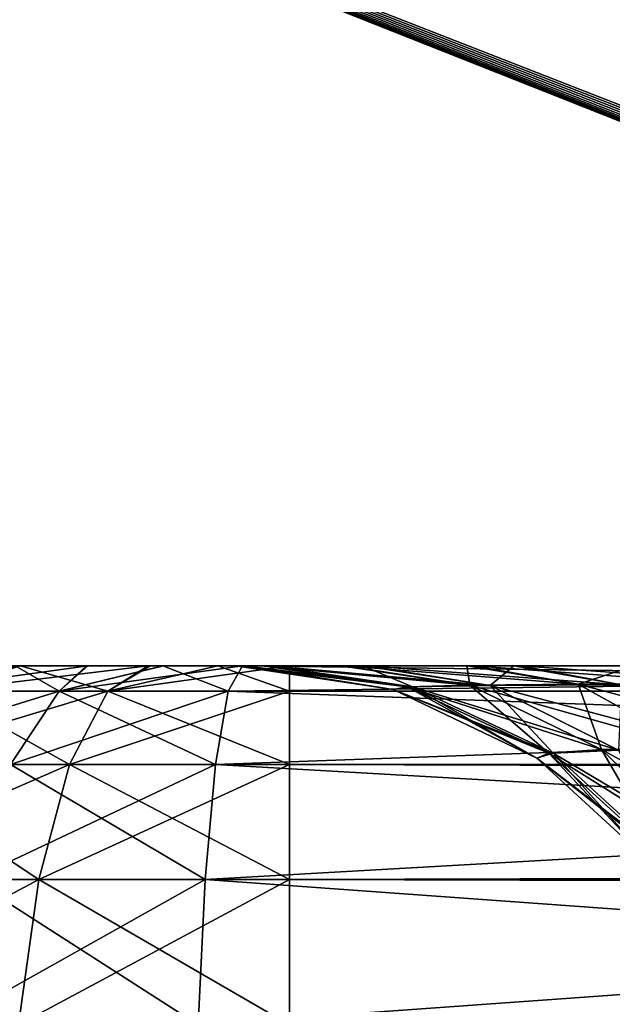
# Model space of a CAD drawing. Header units: millimetres. Extents: x -55 to 55, y -4 to 85.
# Tile 147 of 256: x -50.192 to -49.642, y 19.936 to 20.849. Entities that reach past the tile are written whole.
import ezdxf

# ---------------------------------------------------------------- set-up
doc = ezdxf.new("R2010")
doc.units = ezdxf.units.MM
doc.header["$LTSCALE"] = 116.785152
for name, color, linetype in [('521', 7, 'CONTINUOUS'), ('8028', 7, 'CONTINUOUS'), ('8030', 7, 'CONTINUOUS'), ('8079', 7, 'CONTINUOUS'), ('8080', 7, 'CONTINUOUS'), ('8091', 7, 'CONTINUOUS'), ('8093', 7, 'CONTINUOUS'), ('942', 7, 'CONTINUOUS'), ('943', 7, 'CONTINUOUS'), ('945', 7, 'CONTINUOUS'), ('946', 7, 'CONTINUOUS'), ('950', 7, 'CONTINUOUS'), ('951', 7, 'CONTINUOUS'), ('953', 7, 'CONTINUOUS'), ('954', 7, 'CONTINUOUS'), ('965', 7, 'CONTINUOUS'), ('966', 7, 'CONTINUOUS'), ('967', 7, 'CONTINUOUS'), ('973', 7, 'CONTINUOUS'), ('974', 7, 'CONTINUOUS'), ('975', 7, 'CONTINUOUS')]:
    doc.layers.add(name, color=color, linetype=linetype)

msp = doc.modelspace()

# ---------------------------------------------------------------- linework, layer by layer
at = {"layer": '521', "color": 7, "linetype": 'CONTINUOUS'}
for points in [[(-50.29405, 20.25, -50.29525), (-50.19577, 20.25, -6.81465), (-50.19078, 20.25, -50.37426), (-50.29405, 20.25, -50.29525)], [(-50.19577, 20.25, -6.81465), (-50.12958, 20.25, -6.78183), (-50.19078, 20.25, -50.37426), (-50.19577, 20.25, -6.81465)], [(-50.19469, 20.25, 6.81401), (-50.19225, 20.25, 50.37342), (-50.1284, 20.25, 6.78136), (-50.19469, 20.25, 6.81401)], [(-50.19225, 20.25, 50.37342), (-50.07221, 20.25, 50.42353), (-50.1284, 20.25, 6.78136), (-50.19225, 20.25, 50.37342)], [(-50.19078, 20.25, -50.37426), (-50.12958, 20.25, -6.78183), (-50.0706, 20.25, -50.42396), (-50.19078, 20.25, -50.37426)], [(-50.12958, 20.25, -6.78183), (-50.05879, 20.25, -6.75903), (-50.0706, 20.25, -50.42396), (-50.12958, 20.25, -6.78183)], [(-50.1284, 20.25, 6.78136), (-50.07221, 20.25, 50.42353), (-50.05804, 20.25, 6.75884), (-50.1284, 20.25, 6.78136)], [(-50.07221, 20.25, 50.42353), (-50.00759, 20.25, 50.43655), (-50.05804, 20.25, 6.75884), (-50.07221, 20.25, 50.42353)], [(-50.0706, 20.25, -50.42396), (-50.05879, 20.25, -6.75903), (-49.99134, 20.25, -8.11167), (-50.0706, 20.25, -50.42396)], [(-49.99134, 20.25, -48.99515), (-50.0706, 20.25, -50.42396), (-49.99134, 20.25, -8.11167), (-49.99134, 20.25, -48.99515)], [(-49.96648, 20.25, -49.21696), (-50.0706, 20.25, -50.42396), (-49.99134, 20.25, -48.99515), (-49.96648, 20.25, -49.21696)], [(-49.94127, 20.25, -50.44097), (-50.0706, 20.25, -50.42396), (-49.96648, 20.25, -49.21696), (-49.94127, 20.25, -50.44097)], [(-50.05879, 20.25, -6.75903), (-49.98483, 20.25, -6.74691), (-49.99134, 20.25, -8.11167), (-50.05879, 20.25, -6.75903)], [(-49.99134, 20.25, 8.11167), (-50.05804, 20.25, 6.75884), (-49.99134, 20.25, 48.99515), (-49.99134, 20.25, 8.11167)], [(-49.98483, 20.25, 6.74691), (-50.05804, 20.25, 6.75884), (-49.99134, 20.25, 8.11167), (-49.98483, 20.25, 6.74691)], [(-50.05804, 20.25, 6.75884), (-50.00759, 20.25, 50.43655), (-49.99134, 20.25, 48.99515), (-50.05804, 20.25, 6.75884)], [(-50.00759, 20.25, 50.43655), (-49.94127, 20.25, 50.44097), (-49.99134, 20.25, 48.99515), (-50.00759, 20.25, 50.43655)], [(-49.96125, 20.25, 7.8681), (-49.98483, 20.25, 6.74691), (-49.99134, 20.25, 8.11167), (-49.96125, 20.25, 7.8681)], [(-49.99134, 20.25, 48.99515), (-49.94127, 20.25, 50.44097), (-49.98449, 20.25, 49.11215), (-49.99134, 20.25, 48.99515)], [(-49.99134, 20.25, -8.11167), (-49.98483, 20.25, -6.74691), (-49.98309, 20.25, -7.98341), (-49.99134, 20.25, -8.11167)], [(-49.87328, 20.25, 7.64048), (-49.98483, 20.25, 6.74691), (-49.96125, 20.25, 7.8681), (-49.87328, 20.25, 7.64048)], [(-49.73293, 20.25, 7.44158), (-49.98483, 20.25, 6.74691), (-49.87328, 20.25, 7.64048), (-49.73293, 20.25, 7.44158)], [(-49.54842, 20.25, 7.28279), (-49.98483, 20.25, 6.74691), (-49.73293, 20.25, 7.44158), (-49.54842, 20.25, 7.28279)], [(-49.32982, 20.25, 7.17323), (-49.98483, 20.25, 6.74691), (-49.54842, 20.25, 7.28279), (-49.32982, 20.25, 7.17323)], [(-49.20903, 20.25, 7.13867), (-49.98483, 20.25, 6.74691), (-49.32982, 20.25, 7.17323), (-49.20903, 20.25, 7.13867)], [(-49.08197, 20.25, 7.11927), (-49.98483, 20.25, 6.74691), (-49.20903, 20.25, 7.13867), (-49.08197, 20.25, 7.11927)], [(-48.1094, 20.25, 6.58284), (-49.98483, 20.25, 6.74691), (-49.08197, 20.25, 7.11927), (-48.1094, 20.25, 6.58284)], [(-49.54108, 20.25, -7.27795), (-49.98483, 20.25, -6.74691), (-49.32199, 20.25, -7.17048), (-49.54108, 20.25, -7.27795)], [(-49.72699, 20.25, -7.4351), (-49.98483, 20.25, -6.74691), (-49.54108, 20.25, -7.27795), (-49.72699, 20.25, -7.4351)], [(-49.8691, 20.25, -7.63275), (-49.98483, 20.25, -6.74691), (-49.72699, 20.25, -7.4351), (-49.8691, 20.25, -7.63275)], [(-49.95919, 20.25, -7.86007), (-49.98483, 20.25, -6.74691), (-49.8691, 20.25, -7.63275), (-49.95919, 20.25, -7.86007)], [(-49.98309, 20.25, -7.98341), (-49.98483, 20.25, -6.74691), (-49.95919, 20.25, -7.86007), (-49.98309, 20.25, -7.98341)], [(-49.98483, 20.25, -6.74691), (-48.1094, 20.25, -6.58284), (-49.32199, 20.25, -7.17048), (-49.98483, 20.25, -6.74691)], [(-49.98449, 20.25, 49.11215), (-49.94127, 20.25, 50.44097), (-49.96456, 20.25, 49.22524), (-49.98449, 20.25, 49.11215)], [(-49.89364, 20.25, -49.42636), (-49.94127, 20.25, -50.44097), (-49.96648, 20.25, -49.21696), (-49.89364, 20.25, -49.42636)], [(-49.96456, 20.25, 49.22524), (-49.94127, 20.25, 50.44097), (-49.88963, 20.25, 49.43464), (-49.96456, 20.25, 49.22524)], [(-49.94127, 20.25, 50.44097), (-7.24471, 20.25, 50.44097), (-48.99515, 20.25, 49.99134), (-49.94127, 20.25, 50.44097)], [(-49.77669, 20.25, -49.61387), (-49.94127, 20.25, -50.44097), (-49.89364, 20.25, -49.42636), (-49.77669, 20.25, -49.61387)], [(-49.62116, 20.25, -49.77087), (-49.94127, 20.25, -50.44097), (-49.77669, 20.25, -49.61387), (-49.62116, 20.25, -49.77087)], [(-49.43464, 20.25, -49.88963), (-49.94127, 20.25, -50.44097), (-49.62116, 20.25, -49.77087), (-49.43464, 20.25, -49.88963)], [(-49.22524, 20.25, -49.96456), (-49.94127, 20.25, -50.44097), (-49.43464, 20.25, -49.88963), (-49.22524, 20.25, -49.96456)], [(-49.11215, 20.25, -49.98449), (-49.94127, 20.25, -50.44097), (-49.22524, 20.25, -49.96456), (-49.11215, 20.25, -49.98449)], [(-48.99515, 20.25, -49.99134), (-49.94127, 20.25, -50.44097), (-49.11215, 20.25, -49.98449), (-48.99515, 20.25, -49.99134)], [(-8.11167, 20.25, -49.99134), (-49.94127, 20.25, -50.44097), (-48.99515, 20.25, -49.99134), (-8.11167, 20.25, -49.99134)], [(-49.21696, 20.25, 49.96648), (-49.94127, 20.25, 50.44097), (-48.99515, 20.25, 49.99134), (-49.21696, 20.25, 49.96648)], [(-49.42636, 20.25, 49.89364), (-49.94127, 20.25, 50.44097), (-49.21696, 20.25, 49.96648), (-49.42636, 20.25, 49.89364)], [(-49.61387, 20.25, 49.77669), (-49.94127, 20.25, 50.44097), (-49.42636, 20.25, 49.89364), (-49.61387, 20.25, 49.77669)], [(-49.77087, 20.25, 49.62116), (-49.94127, 20.25, 50.44097), (-49.61387, 20.25, 49.77669), (-49.77087, 20.25, 49.62116)], [(-49.88963, 20.25, 49.43464), (-49.94127, 20.25, 50.44097), (-49.77087, 20.25, 49.62116), (-49.88963, 20.25, 49.43464)], [(-7.24471, 20.25, -50.44097), (-49.94127, 20.25, -50.44097), (-8.11167, 20.25, -49.99134), (-7.24471, 20.25, -50.44097)]]:
    msp.add_3dface(points, dxfattribs=at)
at = {"layer": '8028', "color": 7, "linetype": 'CONTINUOUS'}
for points in [[(0.17249, 11.64096, 54.65), (0.50987, 11.56924, 54.65), (-54.5, 84.85, 54.65), (0.17249, 11.64096, 54.65)], [(-1.33487, 10.96986, 54.65), (-1.10407, 11.22618, 54.65), (-54.5, 84.85, 54.65), (-1.33487, 10.96986, 54.65)], [(0.50987, 11.56924, 54.65), (0.825, 11.42894, 54.65), (-54.5, 84.85, 54.65), (0.50987, 11.56924, 54.65)], [(-1.33487, 9.03014, 54.65), (-1.50736, 9.3289, 54.65), (-54.5, 84.85, 54.65), (-1.33487, 9.03014, 54.65)], [(0.825, 11.42894, 54.65), (1.10407, 11.22618, 54.65), (-54.5, 84.85, 54.65), (0.825, 11.42894, 54.65)], [(1.33487, 10.96986, 54.65), (54.5, 0.15, 54.65), (-54.5, 84.85, 54.65), (1.33487, 10.96986, 54.65)], [(1.10407, 11.22618, 54.65), (1.33487, 10.96986, 54.65), (-54.5, 84.85, 54.65), (1.10407, 11.22618, 54.65)], [(-54.5, 0.15, 54.65), (-1.33487, 9.03014, 54.65), (-54.5, 84.85, 54.65), (-54.5, 0.15, 54.65)], [(-1.10407, 11.22618, 54.65), (-0.825, 11.42894, 54.65), (-54.5, 84.85, 54.65), (-1.10407, 11.22618, 54.65)], [(-1.50736, 9.3289, 54.65), (-1.61394, 9.65694, 54.65), (-54.5, 84.85, 54.65), (-1.50736, 9.3289, 54.65)], [(-0.17249, 11.64096, 54.65), (0.17249, 11.64096, 54.65), (-54.5, 84.85, 54.65), (-0.17249, 11.64096, 54.65)], [(-1.61394, 9.65694, 54.65), (-1.65, 10, 54.65), (-54.5, 84.85, 54.65), (-1.61394, 9.65694, 54.65)], [(-1.50736, 10.6711, 54.65), (-1.33487, 10.96986, 54.65), (-54.5, 84.85, 54.65), (-1.50736, 10.6711, 54.65)], [(-0.50987, 11.56924, 54.65), (-0.17249, 11.64096, 54.65), (-54.5, 84.85, 54.65), (-0.50987, 11.56924, 54.65)], [(-1.65, 10, 54.65), (-1.61394, 10.34306, 54.65), (-54.5, 84.85, 54.65), (-1.65, 10, 54.65)], [(-0.825, 11.42894, 54.65), (-0.50987, 11.56924, 54.65), (-54.5, 84.85, 54.65), (-0.825, 11.42894, 54.65)], [(-1.61394, 10.34306, 54.65), (-1.50736, 10.6711, 54.65), (-54.5, 84.85, 54.65), (-1.61394, 10.34306, 54.65)], [(54.5, 0.15, 54.65), (54.5, 84.85, 54.65), (-54.5, 84.85, 54.65), (54.5, 0.15, 54.65)]]:
    msp.add_3dface(points, dxfattribs=at)
at = {"layer": '8030', "color": 7, "linetype": 'CONTINUOUS'}
for points in [[(-54.5, 84.85, -54.65), (54.5, 84.85, -54.65), (-54.5, 0.15, -54.65), (-54.5, 84.85, -54.65)], [(54.5, 84.85, -54.65), (-1.33487, 10.96986, -54.65), (-54.5, 0.15, -54.65), (54.5, 84.85, -54.65)]]:
    msp.add_3dface(points, dxfattribs=at)
at = {"layer": '8079', "color": 7, "linetype": 'CONTINUOUS'}
for points in [[(-49.1562, 21.75654, 4.74362), (-52.47755, 3.24346, 4.25884), (-49.64099, 3.24346, 4.25884), (-49.1562, 21.75654, 4.74362)], [(-52.1544, 21.75654, 4.74362), (-52.47755, 3.24346, 4.25884), (-49.1562, 21.75654, 4.74362), (-52.1544, 21.75654, 4.74362)]]:
    msp.add_3dface(points, dxfattribs=at)
at = {"layer": '8080', "color": 7, "linetype": 'CONTINUOUS'}
for points in [[(-52.1544, 21.75654, -4.74362), (-49.64099, 3.24346, -4.25884), (-52.47755, 3.24346, -4.25884), (-52.1544, 21.75654, -4.74362)], [(-49.1562, 21.75654, -4.74362), (-49.64099, 3.24346, -4.25884), (-52.1544, 21.75654, -4.74362), (-49.1562, 21.75654, -4.74362)]]:
    msp.add_3dface(points, dxfattribs=at)
at = {"layer": '8091', "color": 7, "linetype": 'CONTINUOUS'}
for points in [[(-5.24351, 21.75436, 52.65429), (-4.75867, 3.23909, 52.97747), (-52.53152, 0.14738, 53.03144), (-5.24351, 21.75436, 52.65429)], [(-52.15436, 21.75436, 52.65429), (-5.24351, 21.75436, 52.65429), (-52.53152, 0.14738, 53.03144), (-52.15436, 21.75436, 52.65429)]]:
    msp.add_3dface(points, dxfattribs=at)
at = {"layer": '8093', "color": 7, "linetype": 'CONTINUOUS'}
for points in [[(-52.15436, 21.75436, -52.65429), (-52.53152, 0.14738, -53.03144), (-4.38202, 2.80498, -52.98505), (-52.15436, 21.75436, -52.65429)], [(-4.4308, 2.8248, -52.9847), (-52.15436, 21.75436, -52.65429), (-4.38202, 2.80498, -52.98505), (-4.4308, 2.8248, -52.9847)], [(-4.47672, 2.84749, -52.98431), (-52.15436, 21.75436, -52.65429), (-4.4308, 2.8248, -52.9847), (-4.47672, 2.84749, -52.98431)], [(-4.51973, 2.87284, -52.98387), (-52.15436, 21.75436, -52.65429), (-4.47672, 2.84749, -52.98431), (-4.51973, 2.87284, -52.98387)], [(-4.55955, 2.90049, -52.98338), (-52.15436, 21.75436, -52.65429), (-4.51973, 2.87284, -52.98387), (-4.55955, 2.90049, -52.98338)], [(-4.70292, 3.05641, -52.98066), (-52.15436, 21.75436, -52.65429), (-4.67013, 3.00842, -52.9815), (-4.70292, 3.05641, -52.98066)], [(-4.62851, 2.96076, -52.98233), (-52.15436, 21.75436, -52.65429), (-4.59589, 2.92994, -52.98287), (-4.62851, 2.96076, -52.98233)], [(-4.67013, 3.00842, -52.9815), (-52.15436, 21.75436, -52.65429), (-4.62851, 2.96076, -52.98233), (-4.67013, 3.00842, -52.9815)], [(-4.75867, 3.23909, -52.97747), (-52.15436, 21.75436, -52.65429), (-4.75457, 3.19484, -52.97825), (-4.75867, 3.23909, -52.97747)], [(-5.24351, 21.75436, -52.65429), (-52.15436, 21.75436, -52.65429), (-4.75867, 3.23909, -52.97747), (-5.24351, 21.75436, -52.65429)], [(-4.75457, 3.19484, -52.97825), (-52.15436, 21.75436, -52.65429), (-4.74433, 3.1498, -52.97903), (-4.75457, 3.19484, -52.97825)], [(-4.74433, 3.1498, -52.97903), (-52.15436, 21.75436, -52.65429), (-4.72738, 3.10367, -52.97984), (-4.74433, 3.1498, -52.97903)], [(-4.59589, 2.92994, -52.98287), (-52.15436, 21.75436, -52.65429), (-4.55955, 2.90049, -52.98338), (-4.59589, 2.92994, -52.98287)], [(-4.72738, 3.10367, -52.97984), (-52.15436, 21.75436, -52.65429), (-4.70292, 3.05641, -52.98066), (-4.72738, 3.10367, -52.97984)]]:
    msp.add_3dface(points, dxfattribs=at)
at = {"layer": '942', "color": 7, "linetype": 'CONTINUOUS'}
for points in [[(-7.24471, 20.25, 50.44097), (-49.94127, 20.25, 50.44097), (-49.94127, 20.2266, 50.59215), (-7.24471, 20.25, 50.44097)], [(-7.24471, 20.25, 50.44097), (-49.94127, 20.2266, 50.59215), (-7.24471, 20.2266, 50.59215), (-7.24471, 20.25, 50.44097)], [(-7.24471, 20.2266, 50.59215), (-49.94127, 20.15848, 50.72931), (-7.24471, 20.15848, 50.72931), (-7.24471, 20.2266, 50.59215)], [(-49.94127, 20.2266, 50.59215), (-49.94127, 20.15848, 50.72931), (-7.24471, 20.2266, 50.59215), (-49.94127, 20.2266, 50.59215)], [(-49.94127, 20.15848, 50.72931), (-49.94127, 20.05205, 50.83942), (-7.24471, 20.15848, 50.72931), (-49.94127, 20.15848, 50.72931)], [(-7.24471, 20.15848, 50.72931), (-49.94127, 20.05205, 50.83942), (-7.24471, 20.05205, 50.83942), (-7.24471, 20.15848, 50.72931)], [(-49.94127, 20.05205, 50.83942), (-49.94127, 19.91729, 50.91215), (-7.24471, 20.05205, 50.83942), (-49.94127, 20.05205, 50.83942)], [(-7.24471, 20.05205, 50.83942), (-49.94127, 19.91729, 50.91215), (-7.24471, 19.91729, 50.91215), (-7.24471, 20.05205, 50.83942)]]:
    msp.add_3dface(points, dxfattribs=at)
at = {"layer": '943', "color": 7, "linetype": 'CONTINUOUS'}
for points in [[(-50.07221, 20.25, 50.42353), (-50.19225, 20.25, 50.37342), (-50.26673, 20.2266, 50.50499), (-50.07221, 20.25, 50.42353)], [(-50.10974, 20.2266, 50.56999), (-50.07221, 20.25, 50.42353), (-50.26673, 20.2266, 50.50499), (-50.10974, 20.2266, 50.56999)], [(-50.00759, 20.25, 50.43655), (-50.07221, 20.25, 50.42353), (-50.10974, 20.2266, 50.56999), (-50.00759, 20.25, 50.43655)], [(-49.94127, 20.2266, 50.59215), (-50.00759, 20.25, 50.43655), (-50.10974, 20.2266, 50.56999), (-49.94127, 20.2266, 50.59215)], [(-49.94127, 20.25, 50.44097), (-50.00759, 20.25, 50.43655), (-49.94127, 20.2266, 50.59215), (-49.94127, 20.25, 50.44097)], [(-50.14522, 20.15848, 50.70248), (-50.26673, 20.2266, 50.50499), (-50.3353, 20.15848, 50.62378), (-50.14522, 20.15848, 50.70248)], [(-50.10974, 20.2266, 50.56999), (-50.26673, 20.2266, 50.50499), (-50.14522, 20.15848, 50.70248), (-50.10974, 20.2266, 50.56999)], [(-49.94127, 20.15848, 50.72931), (-50.10974, 20.2266, 50.56999), (-50.14522, 20.15848, 50.70248), (-49.94127, 20.15848, 50.72931)], [(-49.94127, 20.2266, 50.59215), (-50.10974, 20.2266, 50.56999), (-49.94127, 20.15848, 50.72931), (-49.94127, 20.2266, 50.59215)], [(-50.1737, 20.05205, 50.80884), (-50.3353, 20.15848, 50.62378), (-50.39034, 20.05205, 50.71914), (-50.1737, 20.05205, 50.80884)], [(-50.14522, 20.15848, 50.70248), (-50.3353, 20.15848, 50.62378), (-50.1737, 20.05205, 50.80884), (-50.14522, 20.15848, 50.70248)], [(-49.94127, 20.05205, 50.83942), (-50.14522, 20.15848, 50.70248), (-50.1737, 20.05205, 50.80884), (-49.94127, 20.05205, 50.83942)], [(-49.94127, 20.15848, 50.72931), (-50.14522, 20.15848, 50.70248), (-49.94127, 20.05205, 50.83942), (-49.94127, 20.15848, 50.72931)], [(-50.1737, 20.05205, 50.80884), (-50.39034, 20.05205, 50.71914), (-50.19251, 19.91729, 50.8791), (-50.1737, 20.05205, 50.80884)], [(-49.94127, 19.91729, 50.91215), (-50.1737, 20.05205, 50.80884), (-50.19251, 19.91729, 50.8791), (-49.94127, 19.91729, 50.91215)], [(-49.94127, 20.05205, 50.83942), (-50.1737, 20.05205, 50.80884), (-49.94127, 19.91729, 50.91215), (-49.94127, 20.05205, 50.83942)]]:
    msp.add_3dface(points, dxfattribs=at)
at = {"layer": '945', "color": 7, "linetype": 'CONTINUOUS'}
for points in [[(-50.29895, 20.2266, 6.70088), (-50.1284, 20.25, 6.78136), (-50.15497, 20.2266, 6.6299), (-50.29895, 20.2266, 6.70088)], [(-50.19469, 20.25, 6.81401), (-50.1284, 20.25, 6.78136), (-50.29895, 20.2266, 6.70088), (-50.19469, 20.25, 6.81401)], [(-49.98483, 20.25, 6.74691), (-49.998, 20.2266, 6.5963), (-50.15497, 20.2266, 6.6299), (-49.98483, 20.25, 6.74691)], [(-50.05804, 20.25, 6.75884), (-49.98483, 20.25, 6.74691), (-50.15497, 20.2266, 6.6299), (-50.05804, 20.25, 6.75884)], [(-50.1284, 20.25, 6.78136), (-50.05804, 20.25, 6.75884), (-50.15497, 20.2266, 6.6299), (-50.1284, 20.25, 6.78136)], [(-50.29895, 20.2266, 6.70088), (-50.15497, 20.2266, 6.6299), (-50.37431, 20.15848, 6.58628), (-50.29895, 20.2266, 6.70088)], [(-50.37431, 20.15848, 6.58628), (-50.15497, 20.2266, 6.6299), (-50.19999, 20.15848, 6.50034), (-50.37431, 20.15848, 6.58628)], [(-49.998, 20.2266, 6.5963), (-50.00996, 20.15848, 6.45967), (-50.19999, 20.15848, 6.50034), (-49.998, 20.2266, 6.5963)], [(-50.15497, 20.2266, 6.6299), (-49.998, 20.2266, 6.5963), (-50.19999, 20.15848, 6.50034), (-50.15497, 20.2266, 6.6299)], [(-50.00996, 20.15848, 6.45967), (-50.01955, 20.05205, 6.34998), (-50.23612, 20.05205, 6.39633), (-50.00996, 20.15848, 6.45967)], [(-50.19999, 20.15848, 6.50034), (-50.00996, 20.15848, 6.45967), (-50.23612, 20.05205, 6.39633), (-50.19999, 20.15848, 6.50034)], [(-50.01955, 20.05205, 6.34998), (-50.02589, 19.91729, 6.27752), (-50.26, 19.91729, 6.32762), (-50.01955, 20.05205, 6.34998)], [(-50.23612, 20.05205, 6.39633), (-50.01955, 20.05205, 6.34998), (-50.26, 19.91729, 6.32762), (-50.23612, 20.05205, 6.39633)]]:
    msp.add_3dface(points, dxfattribs=at)
at = {"layer": '946', "color": 7, "linetype": 'CONTINUOUS'}
for points in [[(-49.98483, 20.25, 6.74691), (-48.12258, 20.2266, 6.43223), (-49.998, 20.2266, 6.5963), (-49.98483, 20.25, 6.74691)], [(-49.98483, 20.25, 6.74691), (-48.1094, 20.25, 6.58284), (-48.12258, 20.2266, 6.43223), (-49.98483, 20.25, 6.74691)], [(-49.998, 20.2266, 6.5963), (-48.13453, 20.15848, 6.29559), (-50.00996, 20.15848, 6.45967), (-49.998, 20.2266, 6.5963)], [(-48.12258, 20.2266, 6.43223), (-48.13453, 20.15848, 6.29559), (-49.998, 20.2266, 6.5963), (-48.12258, 20.2266, 6.43223)], [(-50.00996, 20.15848, 6.45967), (-48.14413, 20.05205, 6.1859), (-50.01955, 20.05205, 6.34998), (-50.00996, 20.15848, 6.45967)], [(-48.13453, 20.15848, 6.29559), (-48.14413, 20.05205, 6.1859), (-50.00996, 20.15848, 6.45967), (-48.13453, 20.15848, 6.29559)], [(-50.01955, 20.05205, 6.34998), (-48.15047, 19.91729, 6.11345), (-50.02589, 19.91729, 6.27752), (-50.01955, 20.05205, 6.34998)], [(-48.14413, 20.05205, 6.1859), (-48.15047, 19.91729, 6.11345), (-50.01955, 20.05205, 6.34998), (-48.14413, 20.05205, 6.1859)]]:
    msp.add_3dface(points, dxfattribs=at)
at = {"layer": '950', "color": 7, "linetype": 'CONTINUOUS'}
for points in [[(-48.1094, 20.25, -6.58284), (-49.998, 20.2266, -6.5963), (-48.12258, 20.2266, -6.43223), (-48.1094, 20.25, -6.58284)], [(-48.1094, 20.25, -6.58284), (-49.98483, 20.25, -6.74691), (-49.998, 20.2266, -6.5963), (-48.1094, 20.25, -6.58284)], [(-49.998, 20.2266, -6.5963), (-50.00996, 20.15848, -6.45967), (-48.12258, 20.2266, -6.43223), (-49.998, 20.2266, -6.5963)], [(-48.12258, 20.2266, -6.43223), (-50.00996, 20.15848, -6.45967), (-48.13453, 20.15848, -6.29559), (-48.12258, 20.2266, -6.43223)], [(-50.00996, 20.15848, -6.45967), (-50.01955, 20.05205, -6.34998), (-48.13453, 20.15848, -6.29559), (-50.00996, 20.15848, -6.45967)], [(-48.13453, 20.15848, -6.29559), (-50.01955, 20.05205, -6.34998), (-48.14413, 20.05205, -6.1859), (-48.13453, 20.15848, -6.29559)], [(-50.01955, 20.05205, -6.34998), (-50.02589, 19.91729, -6.27752), (-48.14413, 20.05205, -6.1859), (-50.01955, 20.05205, -6.34998)], [(-48.14413, 20.05205, -6.1859), (-50.02589, 19.91729, -6.27752), (-48.15047, 19.91729, -6.11345), (-48.14413, 20.05205, -6.1859)]]:
    msp.add_3dface(points, dxfattribs=at)
at = {"layer": '951', "color": 7, "linetype": 'CONTINUOUS'}
for points in [[(-50.15497, 20.2266, -6.6299), (-50.19577, 20.25, -6.81465), (-50.29896, 20.2266, -6.70088), (-50.15497, 20.2266, -6.6299)], [(-50.12958, 20.25, -6.78183), (-50.19577, 20.25, -6.81465), (-50.15497, 20.2266, -6.6299), (-50.12958, 20.25, -6.78183)], [(-49.998, 20.2266, -6.5963), (-50.05879, 20.25, -6.75903), (-50.15497, 20.2266, -6.6299), (-49.998, 20.2266, -6.5963)], [(-50.05879, 20.25, -6.75903), (-50.12958, 20.25, -6.78183), (-50.15497, 20.2266, -6.6299), (-50.05879, 20.25, -6.75903)], [(-49.98483, 20.25, -6.74691), (-50.05879, 20.25, -6.75903), (-49.998, 20.2266, -6.5963), (-49.98483, 20.25, -6.74691)], [(-50.15497, 20.2266, -6.6299), (-50.29896, 20.2266, -6.70088), (-50.19999, 20.15848, -6.50034), (-50.15497, 20.2266, -6.6299)], [(-50.00996, 20.15848, -6.45967), (-50.15497, 20.2266, -6.6299), (-50.19999, 20.15848, -6.50034), (-50.00996, 20.15848, -6.45967)], [(-49.998, 20.2266, -6.5963), (-50.15497, 20.2266, -6.6299), (-50.00996, 20.15848, -6.45967), (-49.998, 20.2266, -6.5963)], [(-50.01955, 20.05205, -6.34998), (-50.19999, 20.15848, -6.50034), (-50.23613, 20.05205, -6.39633), (-50.01955, 20.05205, -6.34998)], [(-50.00996, 20.15848, -6.45967), (-50.19999, 20.15848, -6.50034), (-50.01955, 20.05205, -6.34998), (-50.00996, 20.15848, -6.45967)], [(-50.02589, 19.91729, -6.27752), (-50.23613, 20.05205, -6.39633), (-50.26, 19.91729, -6.32762), (-50.02589, 19.91729, -6.27752)], [(-50.01955, 20.05205, -6.34998), (-50.23613, 20.05205, -6.39633), (-50.02589, 19.91729, -6.27752), (-50.01955, 20.05205, -6.34998)]]:
    msp.add_3dface(points, dxfattribs=at)
at = {"layer": '953', "color": 7, "linetype": 'CONTINUOUS'}
for points in [[(-50.29405, 20.25, -50.29525), (-50.19078, 20.25, -50.37426), (-50.26673, 20.2266, -50.50499), (-50.29405, 20.25, -50.29525)], [(-50.26673, 20.2266, -50.50499), (-50.19078, 20.25, -50.37426), (-50.10974, 20.2266, -50.56999), (-50.26673, 20.2266, -50.50499)], [(-50.19078, 20.25, -50.37426), (-50.0706, 20.25, -50.42396), (-50.10974, 20.2266, -50.56999), (-50.19078, 20.25, -50.37426)], [(-49.94127, 20.25, -50.44097), (-49.94127, 20.2266, -50.59215), (-50.10974, 20.2266, -50.56999), (-49.94127, 20.25, -50.44097)], [(-50.0706, 20.25, -50.42396), (-49.94127, 20.25, -50.44097), (-50.10974, 20.2266, -50.56999), (-50.0706, 20.25, -50.42396)], [(-50.26673, 20.2266, -50.50499), (-50.10974, 20.2266, -50.56999), (-50.3353, 20.15848, -50.62378), (-50.26673, 20.2266, -50.50499)], [(-50.3353, 20.15848, -50.62378), (-50.10974, 20.2266, -50.56999), (-50.14521, 20.15848, -50.70248), (-50.3353, 20.15848, -50.62378)], [(-49.94127, 20.2266, -50.59215), (-49.94127, 20.15848, -50.72931), (-50.14521, 20.15848, -50.70248), (-49.94127, 20.2266, -50.59215)], [(-50.10974, 20.2266, -50.56999), (-49.94127, 20.2266, -50.59215), (-50.14521, 20.15848, -50.70248), (-50.10974, 20.2266, -50.56999)], [(-50.3353, 20.15848, -50.62378), (-50.14521, 20.15848, -50.70248), (-50.39034, 20.05205, -50.71914), (-50.3353, 20.15848, -50.62378)], [(-50.39034, 20.05205, -50.71914), (-50.14521, 20.15848, -50.70248), (-50.1737, 20.05205, -50.80884), (-50.39034, 20.05205, -50.71914)], [(-49.94127, 20.15848, -50.72931), (-49.94127, 20.05205, -50.83942), (-50.1737, 20.05205, -50.80884), (-49.94127, 20.15848, -50.72931)], [(-50.14521, 20.15848, -50.70248), (-49.94127, 20.15848, -50.72931), (-50.1737, 20.05205, -50.80884), (-50.14521, 20.15848, -50.70248)], [(-50.4267, 19.91729, -50.78214), (-50.1737, 20.05205, -50.80884), (-50.19251, 19.91729, -50.8791), (-50.4267, 19.91729, -50.78214)], [(-50.39034, 20.05205, -50.71914), (-50.1737, 20.05205, -50.80884), (-50.4267, 19.91729, -50.78214), (-50.39034, 20.05205, -50.71914)], [(-49.94127, 20.05205, -50.83942), (-49.94127, 19.91729, -50.91215), (-50.19251, 19.91729, -50.8791), (-49.94127, 20.05205, -50.83942)], [(-50.1737, 20.05205, -50.80884), (-49.94127, 20.05205, -50.83942), (-50.19251, 19.91729, -50.8791), (-50.1737, 20.05205, -50.80884)]]:
    msp.add_3dface(points, dxfattribs=at)
at = {"layer": '954', "color": 7, "linetype": 'CONTINUOUS'}
for points in [[(-49.94127, 20.25, -50.44097), (-7.24471, 20.25, -50.44097), (-7.24471, 20.2266, -50.59215), (-49.94127, 20.25, -50.44097)], [(-49.94127, 20.25, -50.44097), (-7.24471, 20.2266, -50.59215), (-49.94127, 20.2266, -50.59215), (-49.94127, 20.25, -50.44097)], [(-49.94127, 20.2266, -50.59215), (-7.24471, 20.15848, -50.72931), (-49.94127, 20.15848, -50.72931), (-49.94127, 20.2266, -50.59215)], [(-7.24471, 20.2266, -50.59215), (-7.24471, 20.15848, -50.72931), (-49.94127, 20.2266, -50.59215), (-7.24471, 20.2266, -50.59215)], [(-7.24471, 20.15848, -50.72931), (-7.24471, 20.05205, -50.83942), (-49.94127, 20.15848, -50.72931), (-7.24471, 20.15848, -50.72931)], [(-49.94127, 20.15848, -50.72931), (-7.24471, 20.05205, -50.83942), (-49.94127, 20.05205, -50.83942), (-49.94127, 20.15848, -50.72931)], [(-7.24471, 20.05205, -50.83942), (-7.24471, 19.91729, -50.91215), (-49.94127, 20.05205, -50.83942), (-7.24471, 20.05205, -50.83942)], [(-49.94127, 20.05205, -50.83942), (-7.24471, 19.91729, -50.91215), (-49.94127, 19.91729, -50.91215), (-49.94127, 20.05205, -50.83942)]]:
    msp.add_3dface(points, dxfattribs=at)
at = {"layer": '965', "color": 7, "linetype": 'CONTINUOUS'}
for points in [[(-49.99134, 20.25, 48.99515), (-49.98449, 20.25, 49.11215), (-49.84515, 20.22815, 48.99515), (-49.99134, 20.25, 48.99515)], [(-49.84515, 20.22815, 48.99515), (-49.98449, 20.25, 49.11215), (-49.83192, 20.23057, 49.18625), (-49.84515, 20.22815, 48.99515)], [(-49.98449, 20.25, 49.11215), (-49.96456, 20.25, 49.22524), (-49.83192, 20.23057, 49.18625), (-49.98449, 20.25, 49.11215)], [(-49.83192, 20.23057, 49.18625), (-49.96456, 20.25, 49.22524), (-49.77383, 20.23218, 49.37027), (-49.83192, 20.23057, 49.18625)], [(-49.96456, 20.25, 49.22524), (-49.88963, 20.25, 49.43464), (-49.77383, 20.23218, 49.37027), (-49.96456, 20.25, 49.22524)], [(-49.88963, 20.25, 49.43464), (-49.77087, 20.25, 49.62116), (-49.67334, 20.23298, 49.53605), (-49.88963, 20.25, 49.43464)], [(-49.77383, 20.23218, 49.37027), (-49.88963, 20.25, 49.43464), (-49.67334, 20.23298, 49.53605), (-49.77383, 20.23218, 49.37027)], [(-49.77087, 20.25, 49.62116), (-49.61387, 20.25, 49.77669), (-49.53605, 20.23298, 49.67334), (-49.77087, 20.25, 49.62116)], [(-49.67334, 20.23298, 49.53605), (-49.77087, 20.25, 49.62116), (-49.53605, 20.23298, 49.67334), (-49.67334, 20.23298, 49.53605)], [(-49.71162, 20.16444, 48.99515), (-49.84515, 20.22815, 48.99515), (-49.83192, 20.23057, 49.18625), (-49.71162, 20.16444, 48.99515)], [(-49.83192, 20.23057, 49.18625), (-49.77383, 20.23218, 49.37027), (-49.70066, 20.16914, 49.15645), (-49.83192, 20.23057, 49.18625)], [(-49.71162, 20.16444, 48.99515), (-49.83192, 20.23057, 49.18625), (-49.70066, 20.16914, 49.15645), (-49.71162, 20.16444, 48.99515)], [(-49.77383, 20.23218, 49.37027), (-49.67334, 20.23298, 49.53605), (-49.65183, 20.17236, 49.31171), (-49.77383, 20.23218, 49.37027)], [(-49.70066, 20.16914, 49.15645), (-49.77383, 20.23218, 49.37027), (-49.65183, 20.17236, 49.31171), (-49.70066, 20.16914, 49.15645)], [(-49.67334, 20.23298, 49.53605), (-49.53605, 20.23298, 49.67334), (-49.56721, 20.17399, 49.45151), (-49.67334, 20.23298, 49.53605)], [(-49.65183, 20.17236, 49.31171), (-49.67334, 20.23298, 49.53605), (-49.56721, 20.17399, 49.45151), (-49.65183, 20.17236, 49.31171)], [(-49.60258, 20.06443, 48.99515), (-49.71162, 20.16444, 48.99515), (-49.70066, 20.16914, 49.15645), (-49.60258, 20.06443, 48.99515)], [(-49.70066, 20.16914, 49.15645), (-49.65183, 20.17236, 49.31171), (-49.59268, 20.07101, 49.13194), (-49.70066, 20.16914, 49.15645)], [(-49.60258, 20.06443, 48.99515), (-49.70066, 20.16914, 49.15645), (-49.59268, 20.07101, 49.13194), (-49.60258, 20.06443, 48.99515)], [(-49.65183, 20.17236, 49.31171), (-49.56721, 20.17399, 49.45151), (-49.55097, 20.07555, 49.26329), (-49.65183, 20.17236, 49.31171)], [(-49.59268, 20.07101, 49.13194), (-49.65183, 20.17236, 49.31171), (-49.55097, 20.07555, 49.26329), (-49.59268, 20.07101, 49.13194)]]:
    msp.add_3dface(points, dxfattribs=at)
at = {"layer": '966', "color": 7, "linetype": 'CONTINUOUS'}
for points in [[(-49.99134, 20.25, 8.11167), (-49.99134, 20.25, 48.99515), (-49.84515, 20.22815, 48.99515), (-49.99134, 20.25, 8.11167)], [(-49.84515, 20.22815, 8.11167), (-49.99134, 20.25, 8.11167), (-49.84515, 20.22815, 48.99515), (-49.84515, 20.22815, 8.11167)], [(-49.71162, 20.16444, 48.99515), (-49.84515, 20.22815, 8.11167), (-49.84515, 20.22815, 48.99515), (-49.71162, 20.16444, 48.99515)], [(-49.71162, 20.16444, 8.11167), (-49.84515, 20.22815, 8.11167), (-49.71162, 20.16444, 48.99515), (-49.71162, 20.16444, 8.11167)], [(-49.60258, 20.06443, 48.99515), (-49.71162, 20.16444, 8.11167), (-49.71162, 20.16444, 48.99515), (-49.60258, 20.06443, 48.99515)], [(-49.60258, 20.06443, 8.11167), (-49.71162, 20.16444, 8.11167), (-49.60258, 20.06443, 48.99515), (-49.60258, 20.06443, 8.11167)]]:
    msp.add_3dface(points, dxfattribs=at)
at = {"layer": '967', "color": 7, "linetype": 'CONTINUOUS'}
for points in [[(-49.96125, 20.25, 7.8681), (-49.99134, 20.25, 8.11167), (-49.8272, 20.23053, 7.90156), (-49.96125, 20.25, 7.8681)], [(-49.8272, 20.23053, 7.90156), (-49.99134, 20.25, 8.11167), (-49.84515, 20.22815, 8.11167), (-49.8272, 20.23053, 7.90156)], [(-49.87328, 20.25, 7.64048), (-49.96125, 20.25, 7.8681), (-49.8272, 20.23053, 7.90156), (-49.87328, 20.25, 7.64048)], [(-49.73293, 20.25, 7.44158), (-49.87328, 20.25, 7.64048), (-49.75514, 20.23196, 7.70181), (-49.73293, 20.25, 7.44158)], [(-49.75514, 20.23196, 7.70181), (-49.87328, 20.25, 7.64048), (-49.8272, 20.23053, 7.90156), (-49.75514, 20.23196, 7.70181)], [(-49.63312, 20.23243, 7.52709), (-49.73293, 20.25, 7.44158), (-49.75514, 20.23196, 7.70181), (-49.63312, 20.23243, 7.52709)], [(-49.54842, 20.25, 7.28279), (-49.73293, 20.25, 7.44158), (-49.63312, 20.23243, 7.52709), (-49.54842, 20.25, 7.28279)], [(-49.8272, 20.23053, 7.90156), (-49.84515, 20.22815, 8.11167), (-49.69668, 20.16906, 7.93436), (-49.8272, 20.23053, 7.90156)], [(-49.75514, 20.23196, 7.70181), (-49.8272, 20.23053, 7.90156), (-49.63606, 20.17191, 7.76588), (-49.75514, 20.23196, 7.70181)], [(-49.63606, 20.17191, 7.76588), (-49.8272, 20.23053, 7.90156), (-49.69668, 20.16906, 7.93436), (-49.63606, 20.17191, 7.76588)], [(-49.63312, 20.23243, 7.52709), (-49.75514, 20.23196, 7.70181), (-49.53326, 20.17287, 7.61858), (-49.63312, 20.23243, 7.52709)], [(-49.53326, 20.17287, 7.61858), (-49.75514, 20.23196, 7.70181), (-49.63606, 20.17191, 7.76588), (-49.53326, 20.17287, 7.61858)], [(-49.69668, 20.16906, 7.93436), (-49.84515, 20.22815, 8.11167), (-49.71162, 20.16444, 8.11167), (-49.69668, 20.16906, 7.93436)], [(-49.69668, 20.16906, 7.93436), (-49.71162, 20.16444, 8.11167), (-49.58932, 20.0709, 7.96135), (-49.69668, 20.16906, 7.93436)], [(-49.63606, 20.17191, 7.76588), (-49.69668, 20.16906, 7.93436), (-49.53768, 20.07491, 7.81883), (-49.63606, 20.17191, 7.76588)], [(-49.53768, 20.07491, 7.81883), (-49.69668, 20.16906, 7.93436), (-49.58932, 20.0709, 7.96135), (-49.53768, 20.07491, 7.81883)], [(-49.58932, 20.0709, 7.96135), (-49.71162, 20.16444, 8.11167), (-49.60258, 20.06443, 8.11167), (-49.58932, 20.0709, 7.96135)]]:
    msp.add_3dface(points, dxfattribs=at)
at = {"layer": '973', "color": 7, "linetype": 'CONTINUOUS'}
for points in [[(-49.99134, 20.25, -8.11167), (-49.98309, 20.25, -7.98341), (-49.84515, 20.22815, -8.11167), (-49.99134, 20.25, -8.11167)], [(-49.98309, 20.25, -7.98341), (-49.95919, 20.25, -7.86007), (-49.8272, 20.23053, -7.90155), (-49.98309, 20.25, -7.98341)], [(-49.84515, 20.22815, -8.11167), (-49.98309, 20.25, -7.98341), (-49.8272, 20.23053, -7.90155), (-49.84515, 20.22815, -8.11167)], [(-49.95919, 20.25, -7.86007), (-49.8691, 20.25, -7.63275), (-49.75514, 20.23196, -7.7018), (-49.95919, 20.25, -7.86007)], [(-49.8272, 20.23053, -7.90155), (-49.95919, 20.25, -7.86007), (-49.75514, 20.23196, -7.7018), (-49.8272, 20.23053, -7.90155)], [(-49.8691, 20.25, -7.63275), (-49.72699, 20.25, -7.4351), (-49.63311, 20.23243, -7.52708), (-49.8691, 20.25, -7.63275)], [(-49.75514, 20.23196, -7.7018), (-49.8691, 20.25, -7.63275), (-49.63311, 20.23243, -7.52708), (-49.75514, 20.23196, -7.7018)], [(-49.72699, 20.25, -7.4351), (-49.54108, 20.25, -7.27795), (-49.46969, 20.23196, -7.3903), (-49.72699, 20.25, -7.4351)], [(-49.63311, 20.23243, -7.52708), (-49.72699, 20.25, -7.4351), (-49.46969, 20.23196, -7.3903), (-49.63311, 20.23243, -7.52708)], [(-49.71162, 20.16444, -8.11167), (-49.84515, 20.22815, -8.11167), (-49.8272, 20.23053, -7.90155), (-49.71162, 20.16444, -8.11167)], [(-49.8272, 20.23053, -7.90155), (-49.75514, 20.23196, -7.7018), (-49.69668, 20.16906, -7.93436), (-49.8272, 20.23053, -7.90155)], [(-49.71162, 20.16444, -8.11167), (-49.8272, 20.23053, -7.90155), (-49.69668, 20.16906, -7.93436), (-49.71162, 20.16444, -8.11167)], [(-49.75514, 20.23196, -7.7018), (-49.63311, 20.23243, -7.52708), (-49.63606, 20.17191, -7.76588), (-49.75514, 20.23196, -7.7018)], [(-49.69668, 20.16906, -7.93436), (-49.75514, 20.23196, -7.7018), (-49.63606, 20.17191, -7.76588), (-49.69668, 20.16906, -7.93436)], [(-49.60258, 20.06443, -8.11167), (-49.71162, 20.16444, -8.11167), (-49.69668, 20.16906, -7.93436), (-49.60258, 20.06443, -8.11167)], [(-49.69668, 20.16906, -7.93436), (-49.63606, 20.17191, -7.76588), (-49.58932, 20.0709, -7.96135), (-49.69668, 20.16906, -7.93436)], [(-49.60258, 20.06443, -8.11167), (-49.69668, 20.16906, -7.93436), (-49.58932, 20.0709, -7.96135), (-49.60258, 20.06443, -8.11167)]]:
    msp.add_3dface(points, dxfattribs=at)
at = {"layer": '974', "color": 7, "linetype": 'CONTINUOUS'}
for points in [[(-49.84515, 20.22815, -48.99515), (-49.99134, 20.25, -48.99515), (-49.84515, 20.22815, -8.11167), (-49.84515, 20.22815, -48.99515)], [(-49.99134, 20.25, -48.99515), (-49.99134, 20.25, -8.11167), (-49.84515, 20.22815, -8.11167), (-49.99134, 20.25, -48.99515)], [(-49.71162, 20.16444, -48.99515), (-49.84515, 20.22815, -48.99515), (-49.71162, 20.16444, -8.11167), (-49.71162, 20.16444, -48.99515)], [(-49.71162, 20.16444, -8.11167), (-49.84515, 20.22815, -48.99515), (-49.84515, 20.22815, -8.11167), (-49.71162, 20.16444, -8.11167)], [(-49.60258, 20.06443, -48.99515), (-49.71162, 20.16444, -48.99515), (-49.60258, 20.06443, -8.11167), (-49.60258, 20.06443, -48.99515)], [(-49.60258, 20.06443, -8.11167), (-49.71162, 20.16444, -48.99515), (-49.71162, 20.16444, -8.11167), (-49.60258, 20.06443, -8.11167)]]:
    msp.add_3dface(points, dxfattribs=at)
at = {"layer": '975', "color": 7, "linetype": 'CONTINUOUS'}
for points in [[(-49.83193, 20.23057, -49.18625), (-49.99134, 20.25, -48.99515), (-49.84515, 20.22815, -48.99515), (-49.83193, 20.23057, -49.18625)], [(-49.96648, 20.25, -49.21696), (-49.99134, 20.25, -48.99515), (-49.83193, 20.23057, -49.18625), (-49.96648, 20.25, -49.21696)], [(-49.77383, 20.23218, -49.37027), (-49.96648, 20.25, -49.21696), (-49.83193, 20.23057, -49.18625), (-49.77383, 20.23218, -49.37027)], [(-49.89364, 20.25, -49.42636), (-49.96648, 20.25, -49.21696), (-49.77383, 20.23218, -49.37027), (-49.89364, 20.25, -49.42636)], [(-49.77669, 20.25, -49.61387), (-49.89364, 20.25, -49.42636), (-49.77383, 20.23218, -49.37027), (-49.77669, 20.25, -49.61387)], [(-49.67334, 20.23298, -49.53605), (-49.77669, 20.25, -49.61387), (-49.77383, 20.23218, -49.37027), (-49.67334, 20.23298, -49.53605)], [(-49.62116, 20.25, -49.77087), (-49.77669, 20.25, -49.61387), (-49.67334, 20.23298, -49.53605), (-49.62116, 20.25, -49.77087)], [(-49.53605, 20.23298, -49.67334), (-49.62116, 20.25, -49.77087), (-49.67334, 20.23298, -49.53605), (-49.53605, 20.23298, -49.67334)], [(-49.83193, 20.23057, -49.18625), (-49.84515, 20.22815, -48.99515), (-49.70066, 20.16914, -49.15645), (-49.83193, 20.23057, -49.18625)], [(-49.77383, 20.23218, -49.37027), (-49.83193, 20.23057, -49.18625), (-49.65184, 20.17236, -49.31171), (-49.77383, 20.23218, -49.37027)], [(-49.65184, 20.17236, -49.31171), (-49.83193, 20.23057, -49.18625), (-49.70066, 20.16914, -49.15645), (-49.65184, 20.17236, -49.31171)], [(-49.67334, 20.23298, -49.53605), (-49.77383, 20.23218, -49.37027), (-49.56721, 20.17399, -49.4515), (-49.67334, 20.23298, -49.53605)], [(-49.56721, 20.17399, -49.4515), (-49.77383, 20.23218, -49.37027), (-49.65184, 20.17236, -49.31171), (-49.56721, 20.17399, -49.4515)], [(-49.45151, 20.17399, -49.56721), (-49.67334, 20.23298, -49.53605), (-49.56721, 20.17399, -49.4515), (-49.45151, 20.17399, -49.56721)], [(-49.53605, 20.23298, -49.67334), (-49.67334, 20.23298, -49.53605), (-49.45151, 20.17399, -49.56721), (-49.53605, 20.23298, -49.67334)], [(-49.70066, 20.16914, -49.15645), (-49.84515, 20.22815, -48.99515), (-49.71162, 20.16444, -48.99515), (-49.70066, 20.16914, -49.15645)], [(-49.70066, 20.16914, -49.15645), (-49.71162, 20.16444, -48.99515), (-49.59268, 20.07101, -49.13194), (-49.70066, 20.16914, -49.15645)], [(-49.65184, 20.17236, -49.31171), (-49.70066, 20.16914, -49.15645), (-49.55097, 20.07555, -49.26328), (-49.65184, 20.17236, -49.31171)], [(-49.55097, 20.07555, -49.26328), (-49.70066, 20.16914, -49.15645), (-49.59268, 20.07101, -49.13194), (-49.55097, 20.07555, -49.26328)], [(-49.56721, 20.17399, -49.4515), (-49.65184, 20.17236, -49.31171), (-49.47924, 20.07786, -49.38142), (-49.56721, 20.17399, -49.4515)], [(-49.47924, 20.07786, -49.38142), (-49.65184, 20.17236, -49.31171), (-49.55097, 20.07555, -49.26328), (-49.47924, 20.07786, -49.38142)], [(-49.59268, 20.07101, -49.13194), (-49.71162, 20.16444, -48.99515), (-49.60258, 20.06443, -48.99515), (-49.59268, 20.07101, -49.13194)]]:
    msp.add_3dface(points, dxfattribs=at)

doc.saveas('drawing.dxf')
